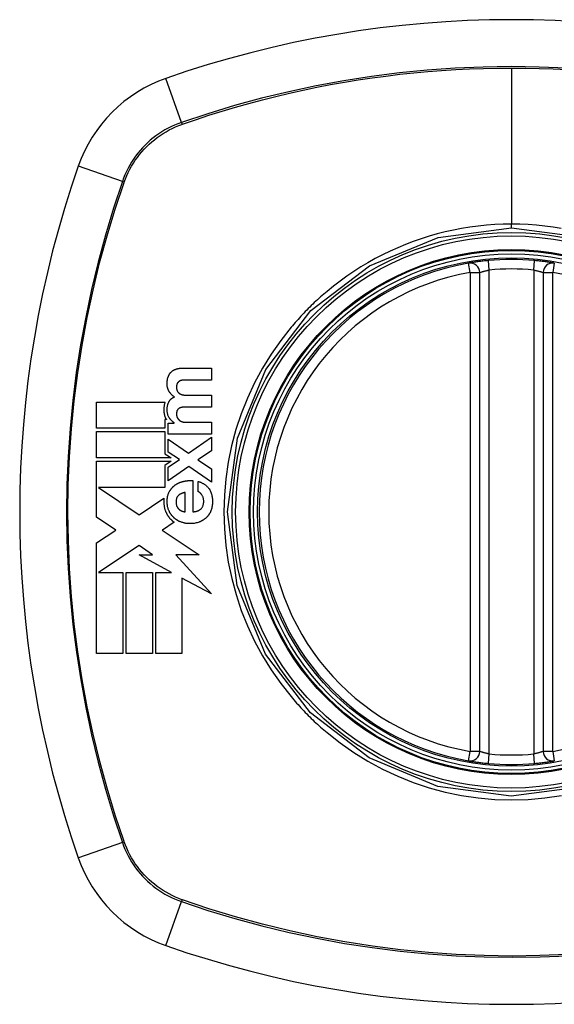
# Model space of a CAD drawing. Header units: inches. Extents: x 12 to 265, y 22 to 126.
# Tile 47 of 110: x 92.611 to 93.274, y 81.836 to 83.057. Entities that reach past the tile are written whole.
import ezdxf

# ---------------------------------------------------------------- set-up
doc = ezdxf.new("R2010")
doc.units = ezdxf.units.IN
doc.header["$MEASUREMENT"] = 0
doc.layers.add('Visible Edges(ANSI)', color=7, linetype='Continuous', lineweight=25)
doc.layers.add('Visible Tangent Edges(ANSI)', color=7, linetype='Continuous', lineweight=25)

msp = doc.modelspace()

# ---------------------------------------------------------------- linework, layer by layer
at = {"layer": 'Visible Edges(ANSI)'}
for p, q in [((93.1819, 82.1499), (93.1819, 82.7435)), ((93.2606, 82.7435), (93.2606, 82.1499)), ((92.8131, 82.625), (92.8489, 82.625)), ((92.8489, 82.625), (92.8489, 82.6103)), ((92.8489, 82.6103), (92.8186, 82.6103)), ((92.8191, 82.5914), (92.8489, 82.5914)), ((92.8489, 82.5914), (92.8489, 82.5767)), ((92.7063, 82.5504), (92.7063, 82.583)), ((92.7063, 82.583), (92.7915, 82.583)), ((92.8489, 82.5767), (92.8189, 82.5767)), ((92.7913, 82.5612), (92.7913, 82.5504)), ((92.7932, 82.5612), (92.7913, 82.5612)), ((92.7954, 82.557), (92.8027, 82.557)), ((92.7954, 82.5432), (92.7954, 82.557)), ((92.8027, 82.557), (92.8027, 82.5572)), ((92.8179, 82.5579), (92.8489, 82.5579)), ((92.8489, 82.5579), (92.8489, 82.5432)), ((92.7913, 82.5504), (92.7063, 82.5504)), ((92.7063, 82.5463), (92.7913, 82.5463)), ((92.7063, 82.5137), (92.7063, 82.5463)), ((92.7913, 82.5463), (92.7913, 82.5187)), ((92.8489, 82.5432), (92.7954, 82.5432)), ((92.7954, 82.5371), (92.8205, 82.5195)), ((92.7954, 82.5209), (92.7954, 82.5371)), ((92.8205, 82.5195), (92.8489, 82.5393)), ((92.8489, 82.5393), (92.8489, 82.5225)), ((92.7913, 82.5187), (92.7931, 82.5174)), ((92.7931, 82.5174), (92.7988, 82.5137)), ((92.8094, 82.5116), (92.7954, 82.5209)), ((92.8489, 82.5225), (92.8321, 82.5114)), ((92.7988, 82.5137), (92.7063, 82.5137)), ((92.7063, 82.5095), (92.7988, 82.5095)), ((92.7063, 82.4784), (92.7063, 82.5095)), ((92.7988, 82.5095), (92.7911, 82.5044)), ((92.7911, 82.5044), (92.7911, 82.4769)), ((92.7954, 82.5021), (92.8094, 82.5116)), ((92.8321, 82.5114), (92.8489, 82.5002)), ((92.8208, 82.503), (92.7954, 82.4854)), ((92.7954, 82.4854), (92.7954, 82.5021)), ((92.8489, 82.4837), (92.8208, 82.503)), ((92.8489, 82.5002), (92.8489, 82.4837)), ((92.8258, 82.4856), (92.8258, 82.447)), ((92.8324, 82.4717), (92.8324, 82.4847)), ((92.7063, 82.4776), (92.7063, 82.4784)), ((92.7063, 82.4769), (92.7063, 82.4776)), ((92.7063, 82.4403), (92.7063, 82.4769)), ((92.7086, 82.4769), (92.7591, 82.4432)), ((92.7911, 82.4769), (92.7086, 82.4769)), ((92.8164, 82.447), (92.8164, 82.4709)), ((92.7593, 82.4433), (92.79, 82.4637)), ((92.7591, 82.4432), (92.7593, 82.4433)), ((92.7304, 82.4242), (92.7063, 82.4403)), ((92.8027, 82.434), (92.7881, 82.4243)), ((92.7063, 82.4083), (92.7304, 82.4242)), ((92.7881, 82.4243), (92.7877, 82.4241)), ((92.7877, 82.4241), (92.8337, 82.3934)), ((92.7063, 82.2715), (92.7063, 82.4083)), ((92.7591, 82.4051), (92.7086, 82.3717)), ((92.7757, 82.3934), (92.7591, 82.4051)), ((92.7994, 82.3717), (92.7591, 82.3934)), ((92.7591, 82.3934), (92.7757, 82.3934)), ((92.8337, 82.3934), (92.8047, 82.3934)), ((92.8047, 82.3934), (92.8489, 82.3451)), ((92.7086, 82.3717), (92.7086, 82.3717)), ((92.7086, 82.3717), (92.7389, 82.3717)), ((92.7389, 82.3717), (92.7389, 82.2715)), ((92.7431, 82.3717), (92.7757, 82.3717)), ((92.7431, 82.2715), (92.7431, 82.3717)), ((92.7757, 82.3717), (92.7757, 82.2715)), ((92.7798, 82.2715), (92.7798, 82.3717)), ((92.7798, 82.3717), (92.7994, 82.3717)), ((92.8489, 82.3451), (92.8124, 82.3647)), ((92.8124, 82.3647), (92.8124, 82.2715)), ((92.7389, 82.2715), (92.7063, 82.2715)), ((92.7757, 82.2715), (92.7431, 82.2715)), ((92.8124, 82.2715), (92.7798, 82.2715))]:
    msp.add_line(p, q, dxfattribs=at)
at = {"layer": 'Visible Edges(ANSI)', "flags": 128}
for points in [[(93.1926, 82.7584), (93.191, 82.7582), (93.1894, 82.7581), (93.1878, 82.7579), (93.1862, 82.7577), (93.1847, 82.7575), (93.1832, 82.7574), (93.1817, 82.7572), (93.1803, 82.757), (93.179, 82.7568), (93.1777, 82.7566), (93.1764, 82.7565), (93.1752, 82.7563), (93.1741, 82.7561), (93.1731, 82.756), (93.1722, 82.7558), (93.1713, 82.7557), (93.1706, 82.7556), (93.1699, 82.7554), (93.1693, 82.7554), (93.1689, 82.7553), (93.1685, 82.7552), (93.1682, 82.7552), (93.1681, 82.7551), (93.168, 82.7551)], [(93.2744, 82.7551), (93.2744, 82.7551), (93.2742, 82.7552), (93.2739, 82.7552), (93.2736, 82.7553), (93.2731, 82.7554), (93.2725, 82.7554), (93.2719, 82.7556), (93.2711, 82.7557), (93.2702, 82.7558), (93.2693, 82.756), (93.2683, 82.7561), (93.2672, 82.7563), (93.266, 82.7565), (93.2648, 82.7566), (93.2635, 82.7568), (93.2621, 82.757), (93.2607, 82.7572), (93.2592, 82.7574), (93.2577, 82.7575), (93.2562, 82.7577), (93.2546, 82.7579), (93.253, 82.7581), (93.2515, 82.7582), (93.2499, 82.7584)], [(92.795, 82.6133), (92.7951, 82.6136), (92.7952, 82.6138), (92.7953, 82.6141), (92.7954, 82.6144), (92.7955, 82.6147), (92.7956, 82.615), (92.7957, 82.6152), (92.7958, 82.6155), (92.7959, 82.6158), (92.796, 82.6161), (92.7962, 82.6163), (92.7963, 82.6166), (92.7965, 82.6168), (92.7966, 82.6171), (92.7967, 82.6174), (92.7969, 82.6176), (92.7971, 82.6178), (92.7972, 82.6181), (92.7974, 82.6183), (92.7976, 82.6186), (92.7977, 82.6188), (92.7979, 82.619), (92.7981, 82.6193), (92.7983, 82.6195)], [(92.7983, 82.6195), (92.7985, 82.6197), (92.7987, 82.6199), (92.7989, 82.6202), (92.7992, 82.6204), (92.7994, 82.6206), (92.7996, 82.6208), (92.7998, 82.621), (92.8001, 82.6212), (92.8003, 82.6213), (92.8005, 82.6215), (92.8008, 82.6217), (92.801, 82.6219), (92.8013, 82.622), (92.8016, 82.6222), (92.8018, 82.6223), (92.8021, 82.6225), (92.8023, 82.6226), (92.8026, 82.6228), (92.8029, 82.6229), (92.8032, 82.623), (92.8034, 82.6232), (92.8037, 82.6233), (92.804, 82.6234), (92.8043, 82.6235)], [(92.8043, 82.6235), (92.8046, 82.6237), (92.805, 82.6238), (92.8053, 82.6239), (92.8057, 82.624), (92.806, 82.6241), (92.8064, 82.6242), (92.8068, 82.6243), (92.8071, 82.6244), (92.8075, 82.6245), (92.8079, 82.6245), (92.8083, 82.6246), (92.8086, 82.6247), (92.809, 82.6247), (92.8094, 82.6248), (92.8098, 82.6248), (92.8101, 82.6248), (92.8105, 82.6249), (92.8109, 82.6249), (92.8113, 82.6249), (92.8116, 82.6249), (92.812, 82.625), (92.8124, 82.625), (92.8127, 82.625), (92.8131, 82.625)], [(92.7966, 82.5957), (92.7964, 82.5961), (92.7962, 82.5964), (92.796, 82.5968), (92.7958, 82.5972), (92.7956, 82.5976), (92.7954, 82.598), (92.7953, 82.5984), (92.7951, 82.5988), (92.7949, 82.5992), (92.7948, 82.5996), (92.7947, 82.6), (92.7946, 82.6004), (92.7944, 82.6009), (92.7943, 82.6015), (92.7942, 82.6022), (92.7941, 82.6031), (92.794, 82.6041), (92.794, 82.6052), (92.794, 82.6064), (92.794, 82.6078), (92.7942, 82.6092), (92.7944, 82.6105), (92.7946, 82.6119), (92.795, 82.6133)], [(92.8066, 82.6062), (92.8064, 82.6059), (92.8063, 82.6055), (92.8062, 82.6052), (92.806, 82.6049), (92.8059, 82.6046), (92.8059, 82.6042), (92.8058, 82.6039), (92.8057, 82.6035), (92.8057, 82.6032), (92.8056, 82.6028), (92.8056, 82.6025), (92.8056, 82.6021), (92.8056, 82.6018), (92.8056, 82.6013), (92.8056, 82.6009), (92.8056, 82.6004), (92.8056, 82.5999), (92.8057, 82.5993), (92.8058, 82.5988), (92.8059, 82.5982), (92.8061, 82.5977), (92.8063, 82.5972), (92.8065, 82.5967), (92.8067, 82.5962)], [(92.8094, 82.6089), (92.8092, 82.6088), (92.8091, 82.6088), (92.809, 82.6087), (92.8088, 82.6086), (92.8087, 82.6085), (92.8086, 82.6084), (92.8084, 82.6083), (92.8083, 82.6082), (92.8082, 82.6081), (92.808, 82.608), (92.8079, 82.6079), (92.8078, 82.6078), (92.8077, 82.6076), (92.8076, 82.6075), (92.8075, 82.6074), (92.8073, 82.6073), (92.8072, 82.6071), (92.8071, 82.607), (92.807, 82.6069), (92.8069, 82.6067), (92.8069, 82.6066), (92.8068, 82.6065), (92.8067, 82.6063), (92.8066, 82.6062)], [(92.8135, 82.6101), (92.8134, 82.61), (92.8132, 82.61), (92.813, 82.61), (92.8128, 82.61), (92.8126, 82.61), (92.8125, 82.6099), (92.8123, 82.6099), (92.8121, 82.6099), (92.8119, 82.6098), (92.8118, 82.6098), (92.8116, 82.6097), (92.8114, 82.6097), (92.8112, 82.6097), (92.8111, 82.6096), (92.8109, 82.6095), (92.8107, 82.6095), (92.8105, 82.6094), (92.8104, 82.6094), (92.8102, 82.6093), (92.81, 82.6092), (92.8099, 82.6092), (92.8097, 82.6091), (92.8095, 82.609), (92.8094, 82.6089)], [(92.8186, 82.6103), (92.8184, 82.6103), (92.8182, 82.6103), (92.818, 82.6103), (92.8178, 82.6103), (92.8175, 82.6103), (92.8173, 82.6103), (92.8171, 82.6103), (92.8169, 82.6102), (92.8167, 82.6102), (92.8165, 82.6102), (92.8163, 82.6102), (92.8161, 82.6102), (92.8159, 82.6102), (92.8156, 82.6102), (92.8154, 82.6102), (92.8152, 82.6102), (92.815, 82.6102), (92.8148, 82.6102), (92.8146, 82.6101), (92.8144, 82.6101), (92.8142, 82.6101), (92.814, 82.6101), (92.8137, 82.6101), (92.8135, 82.6101)], [(92.8029, 82.5892), (92.8026, 82.5895), (92.8022, 82.5897), (92.8019, 82.5899), (92.8017, 82.5901), (92.8014, 82.5904), (92.8011, 82.5906), (92.8008, 82.5909), (92.8005, 82.5911), (92.8002, 82.5914), (92.8, 82.5916), (92.7997, 82.5919), (92.7995, 82.5922), (92.7992, 82.5924), (92.7989, 82.5927), (92.7987, 82.593), (92.7985, 82.5933), (92.7982, 82.5936), (92.798, 82.5939), (92.7977, 82.5942), (92.7975, 82.5945), (92.7973, 82.5948), (92.7971, 82.5951), (92.7969, 82.5954), (92.7966, 82.5957)], [(92.8067, 82.5962), (92.8068, 82.5961), (92.8069, 82.5959), (92.8071, 82.5958), (92.8072, 82.5956), (92.8073, 82.5955), (92.8074, 82.5953), (92.8075, 82.5952), (92.8076, 82.5951), (92.8077, 82.5949), (92.8079, 82.5948), (92.808, 82.5947), (92.8081, 82.5945), (92.8082, 82.5944), (92.8084, 82.5943), (92.8085, 82.5942), (92.8087, 82.594), (92.8088, 82.5939), (92.8089, 82.5938), (92.8091, 82.5937), (92.8092, 82.5936), (92.8094, 82.5935), (92.8095, 82.5934), (92.8097, 82.5933), (92.8099, 82.5932)], [(92.8099, 82.5932), (92.81, 82.5931), (92.8102, 82.593), (92.8104, 82.593), (92.8105, 82.5929), (92.8107, 82.5928), (92.8109, 82.5927), (92.8111, 82.5926), (92.8112, 82.5926), (92.8114, 82.5925), (92.8116, 82.5924), (92.8118, 82.5924), (92.812, 82.5923), (92.8121, 82.5922), (92.8123, 82.5922), (92.8125, 82.5921), (92.8127, 82.5921), (92.8129, 82.592), (92.8131, 82.592), (92.8133, 82.592), (92.8134, 82.5919), (92.8136, 82.5919), (92.8138, 82.5918), (92.814, 82.5918), (92.8142, 82.5918)], [(92.8142, 82.5918), (92.8144, 82.5918), (92.8146, 82.5917), (92.8148, 82.5917), (92.815, 82.5917), (92.8152, 82.5916), (92.8154, 82.5916), (92.8156, 82.5916), (92.8158, 82.5916), (92.816, 82.5916), (92.8162, 82.5915), (92.8164, 82.5915), (92.8167, 82.5915), (92.8169, 82.5915), (92.8171, 82.5915), (92.8173, 82.5915), (92.8175, 82.5915), (92.8177, 82.5914), (92.8179, 82.5914), (92.8181, 82.5914), (92.8183, 82.5914), (92.8185, 82.5914), (92.8187, 82.5914), (92.8189, 82.5914), (92.8191, 82.5914)], [(92.7915, 82.583), (92.7912, 82.5823), (92.791, 82.5816), (92.7908, 82.5809), (92.7906, 82.5802), (92.7904, 82.5795), (92.7903, 82.5788), (92.7902, 82.5781), (92.7901, 82.5774), (92.79, 82.5767), (92.7899, 82.5759), (92.7899, 82.5752), (92.7898, 82.5743), (92.7898, 82.5734), (92.7898, 82.5725), (92.7899, 82.5715), (92.79, 82.5704), (92.7902, 82.5694), (92.7904, 82.5683), (92.7906, 82.5672), (92.7909, 82.5662), (92.7913, 82.5652), (92.7917, 82.5642), (92.7921, 82.5632), (92.7926, 82.5622)], [(92.7962, 82.5642), (92.7958, 82.5651), (92.7954, 82.566), (92.795, 82.5669), (92.7947, 82.5678), (92.7945, 82.5688), (92.7943, 82.5697), (92.7942, 82.5706), (92.794, 82.5715), (92.794, 82.5724), (92.794, 82.5732), (92.794, 82.574), (92.794, 82.5747), (92.794, 82.5754), (92.7941, 82.5761), (92.7942, 82.5768), (92.7943, 82.5775), (92.7944, 82.5782), (92.7945, 82.5789), (92.7947, 82.5796), (92.7949, 82.5803), (92.7951, 82.5809), (92.7954, 82.5816), (92.7956, 82.5822), (92.7959, 82.5829)], [(92.7959, 82.5829), (92.7961, 82.5832), (92.7963, 82.5836), (92.7965, 82.5839), (92.7967, 82.5843), (92.7969, 82.5846), (92.7972, 82.5849), (92.7974, 82.5853), (92.7977, 82.5856), (92.7979, 82.5859), (92.7982, 82.5862), (92.7985, 82.5864), (92.7988, 82.5867), (92.7991, 82.587), (92.7994, 82.5872), (92.7997, 82.5875), (92.8001, 82.5877), (92.8004, 82.5879), (92.8007, 82.5881), (92.8011, 82.5883), (92.8014, 82.5885), (92.8018, 82.5887), (92.8021, 82.5889), (92.8025, 82.5891), (92.8029, 82.5892)], [(92.8067, 82.5731), (92.8066, 82.5729), (92.8065, 82.5726), (92.8063, 82.5724), (92.8062, 82.5721), (92.8061, 82.5718), (92.806, 82.5715), (92.8059, 82.5713), (92.8059, 82.571), (92.8058, 82.5707), (92.8058, 82.5704), (92.8057, 82.5701), (92.8057, 82.5698), (92.8056, 82.5695), (92.8056, 82.5692), (92.8056, 82.5689), (92.8056, 82.5686), (92.8056, 82.5683), (92.8056, 82.568), (92.8056, 82.5677), (92.8056, 82.5673), (92.8056, 82.5669), (92.8057, 82.5664), (92.8058, 82.5658), (92.806, 82.5651)], [(92.806, 82.5651), (92.8061, 82.5649), (92.8061, 82.5648), (92.8062, 82.5646), (92.8062, 82.5645), (92.8063, 82.5643), (92.8063, 82.5642), (92.8064, 82.564), (92.8065, 82.5639), (92.8065, 82.5637), (92.8066, 82.5636), (92.8067, 82.5634), (92.8067, 82.5633), (92.8068, 82.5632), (92.8069, 82.563), (92.807, 82.5629), (92.8071, 82.5628), (92.8071, 82.5626), (92.8072, 82.5625), (92.8073, 82.5624), (92.8074, 82.5622), (92.8075, 82.5621), (92.8076, 82.562), (92.8077, 82.5619), (92.8078, 82.5617)], [(92.8099, 82.5757), (92.8097, 82.5757), (92.8096, 82.5756), (92.8094, 82.5755), (92.8093, 82.5754), (92.8091, 82.5754), (92.809, 82.5753), (92.8088, 82.5752), (92.8087, 82.5751), (92.8085, 82.575), (92.8084, 82.5749), (92.8083, 82.5748), (92.8081, 82.5747), (92.808, 82.5746), (92.8079, 82.5745), (92.8077, 82.5743), (92.8076, 82.5742), (92.8075, 82.5741), (92.8074, 82.574), (92.8073, 82.5738), (92.8072, 82.5737), (92.8071, 82.5736), (92.8069, 82.5734), (92.8068, 82.5733), (92.8067, 82.5731)], [(92.8142, 82.5766), (92.814, 82.5766), (92.8138, 82.5766), (92.8137, 82.5766), (92.8135, 82.5766), (92.8133, 82.5765), (92.8131, 82.5765), (92.8129, 82.5765), (92.8127, 82.5765), (92.8126, 82.5764), (92.8124, 82.5764), (92.8122, 82.5764), (92.812, 82.5763), (92.8118, 82.5763), (92.8117, 82.5763), (92.8115, 82.5762), (92.8113, 82.5762), (92.8111, 82.5761), (92.811, 82.5761), (92.8108, 82.576), (92.8106, 82.576), (92.8104, 82.5759), (92.8103, 82.5759), (92.8101, 82.5758), (92.8099, 82.5757)], [(92.8189, 82.5767), (92.8187, 82.5767), (92.8185, 82.5767), (92.8183, 82.5767), (92.8181, 82.5767), (92.8179, 82.5767), (92.8177, 82.5767), (92.8175, 82.5767), (92.8173, 82.5767), (92.8171, 82.5767), (92.817, 82.5767), (92.8168, 82.5767), (92.8166, 82.5767), (92.8164, 82.5767), (92.8162, 82.5767), (92.816, 82.5767), (92.8158, 82.5767), (92.8156, 82.5767), (92.8154, 82.5767), (92.8152, 82.5766), (92.815, 82.5766), (92.8148, 82.5766), (92.8146, 82.5766), (92.8144, 82.5766), (92.8142, 82.5766)], [(92.7926, 82.5622), (92.7926, 82.5622), (92.7927, 82.5621), (92.7927, 82.5621), (92.7927, 82.562), (92.7927, 82.562), (92.7928, 82.562), (92.7928, 82.5619), (92.7928, 82.5619), (92.7928, 82.5618), (92.7929, 82.5618), (92.7929, 82.5617), (92.7929, 82.5617), (92.7929, 82.5616), (92.793, 82.5616), (92.793, 82.5616), (92.793, 82.5615), (92.7931, 82.5615), (92.7931, 82.5614), (92.7931, 82.5614), (92.7931, 82.5613), (92.7932, 82.5613), (92.7932, 82.5613), (92.7932, 82.5612), (92.7932, 82.5612)], [(92.8027, 82.5572), (92.8023, 82.5575), (92.802, 82.5577), (92.8017, 82.5579), (92.8014, 82.5582), (92.8011, 82.5584), (92.8008, 82.5587), (92.8005, 82.559), (92.8002, 82.5592), (92.7999, 82.5595), (92.7996, 82.5598), (92.7993, 82.5601), (92.7991, 82.5604), (92.7988, 82.5607), (92.7985, 82.561), (92.7983, 82.5613), (92.798, 82.5616), (92.7978, 82.5619), (92.7975, 82.5622), (92.7973, 82.5625), (92.7971, 82.5629), (92.7969, 82.5632), (92.7966, 82.5635), (92.7964, 82.5639), (92.7962, 82.5642)], [(92.8078, 82.5617), (92.8079, 82.5616), (92.808, 82.5614), (92.8082, 82.5613), (92.8083, 82.5612), (92.8084, 82.561), (92.8086, 82.5609), (92.8087, 82.5608), (92.8089, 82.5606), (92.809, 82.5605), (92.8092, 82.5604), (92.8093, 82.5603), (92.8095, 82.5602), (92.8097, 82.56), (92.8098, 82.5599), (92.81, 82.5598), (92.8101, 82.5597), (92.8103, 82.5596), (92.8105, 82.5595), (92.8106, 82.5594), (92.8108, 82.5593), (92.811, 82.5593), (92.8112, 82.5592), (92.8113, 82.5591), (92.8115, 82.559)], [(92.8115, 82.559), (92.8118, 82.5589), (92.812, 82.5588), (92.8123, 82.5587), (92.8125, 82.5586), (92.8128, 82.5585), (92.813, 82.5584), (92.8133, 82.5584), (92.8136, 82.5583), (92.8138, 82.5582), (92.8141, 82.5582), (92.8144, 82.5581), (92.8146, 82.5581), (92.8149, 82.5581), (92.8152, 82.558), (92.8154, 82.558), (92.8157, 82.558), (92.816, 82.5579), (92.8162, 82.5579), (92.8165, 82.5579), (92.8168, 82.5579), (92.8171, 82.5579), (92.8173, 82.5579), (92.8176, 82.5579), (92.8179, 82.5579)], [(92.7966, 82.4715), (92.7968, 82.472), (92.797, 82.4724), (92.7973, 82.4728), (92.7975, 82.4732), (92.7978, 82.4735), (92.798, 82.4739), (92.7983, 82.4743), (92.7985, 82.4747), (92.7988, 82.4751), (92.7991, 82.4754), (92.7994, 82.4758), (92.7997, 82.4761), (92.8, 82.4765), (92.8003, 82.4768), (92.8006, 82.4772), (92.8009, 82.4775), (92.8012, 82.4778), (92.8016, 82.4781), (92.8019, 82.4784), (92.8023, 82.4787), (92.8026, 82.479), (92.803, 82.4793), (92.8033, 82.4796), (92.8037, 82.4799)], [(92.8037, 82.4799), (92.8041, 82.4802), (92.8045, 82.4804), (92.8049, 82.4807), (92.8053, 82.4809), (92.8057, 82.4812), (92.8061, 82.4814), (92.8065, 82.4817), (92.8069, 82.4819), (92.8073, 82.4821), (92.8077, 82.4823), (92.8081, 82.4825), (92.8086, 82.4827), (92.809, 82.4829), (92.8094, 82.4831), (92.8098, 82.4833), (92.8103, 82.4835), (92.8107, 82.4836), (92.8112, 82.4838), (92.8116, 82.4839), (92.812, 82.4841), (92.8125, 82.4842), (92.8129, 82.4843), (92.8134, 82.4845), (92.8138, 82.4846)], [(92.8138, 82.4846), (92.8143, 82.4847), (92.8148, 82.4848), (92.8153, 82.4849), (92.8158, 82.485), (92.8163, 82.4851), (92.8168, 82.4852), (92.8173, 82.4853), (92.8178, 82.4854), (92.8183, 82.4854), (92.8188, 82.4855), (92.8193, 82.4855), (92.8198, 82.4856), (92.8203, 82.4856), (92.8208, 82.4856), (92.8213, 82.4857), (92.8218, 82.4857), (92.8222, 82.4857), (92.8227, 82.4857), (92.8232, 82.4857), (92.8237, 82.4857), (92.8242, 82.4857), (92.8247, 82.4857), (92.8252, 82.4857), (92.8258, 82.4856)], [(92.8324, 82.4847), (92.833, 82.4845), (92.8337, 82.4842), (92.8344, 82.484), (92.835, 82.4837), (92.8357, 82.4835), (92.8363, 82.4832), (92.837, 82.4829), (92.8376, 82.4825), (92.8383, 82.4822), (92.8389, 82.4819), (92.8395, 82.4815), (92.8401, 82.4811), (92.8407, 82.4807), (92.8413, 82.4803), (92.8418, 82.4799), (92.8424, 82.4794), (92.8429, 82.479), (92.8434, 82.4785), (92.8439, 82.478), (92.8444, 82.4774), (92.8449, 82.4769), (92.8453, 82.4763), (92.8457, 82.4758), (92.8462, 82.4752)], [(92.7961, 82.4485), (92.7958, 82.4494), (92.7954, 82.4503), (92.7951, 82.4513), (92.7948, 82.4523), (92.7946, 82.4532), (92.7944, 82.4542), (92.7943, 82.4552), (92.7941, 82.4562), (92.794, 82.4572), (92.794, 82.4582), (92.794, 82.4592), (92.794, 82.4602), (92.794, 82.4612), (92.794, 82.4622), (92.7941, 82.4631), (92.7943, 82.4641), (92.7944, 82.4651), (92.7946, 82.4661), (92.7949, 82.467), (92.7951, 82.4679), (92.7954, 82.4689), (92.7958, 82.4698), (92.7962, 82.4707), (92.7966, 82.4715)], [(92.8164, 82.4709), (92.8161, 82.4708), (92.8157, 82.4708), (92.8153, 82.4707), (92.8149, 82.4706), (92.8145, 82.4705), (92.8142, 82.4704), (92.8138, 82.4703), (92.8134, 82.4702), (92.813, 82.4701), (92.8127, 82.4699), (92.8123, 82.4698), (92.8119, 82.4697), (92.8116, 82.4695), (92.8112, 82.4693), (92.8109, 82.4692), (92.8105, 82.469), (92.8102, 82.4688), (92.8098, 82.4686), (92.8095, 82.4684), (92.8092, 82.4682), (92.8088, 82.468), (92.8085, 82.4677), (92.8082, 82.4675), (92.8079, 82.4672)], [(92.8371, 82.4678), (92.8369, 82.468), (92.8368, 82.4682), (92.8366, 82.4685), (92.8365, 82.4687), (92.8363, 82.4689), (92.8361, 82.4691), (92.8359, 82.4693), (92.8358, 82.4695), (92.8356, 82.4697), (92.8354, 82.4699), (92.8352, 82.47), (92.835, 82.4702), (92.8348, 82.4704), (92.8346, 82.4705), (92.8344, 82.4707), (92.8342, 82.4709), (92.834, 82.471), (92.8338, 82.4711), (92.8335, 82.4713), (92.8333, 82.4714), (92.8331, 82.4715), (92.8329, 82.4716), (92.8326, 82.4717), (92.8324, 82.4717)], [(92.8361, 82.4506), (92.8366, 82.4512), (92.837, 82.4517), (92.8374, 82.4523), (92.8378, 82.453), (92.8381, 82.4536), (92.8384, 82.4543), (92.8386, 82.455), (92.8388, 82.4557), (92.839, 82.4564), (92.8391, 82.4571), (92.8392, 82.4579), (92.8393, 82.4586), (92.8393, 82.4594), (92.8393, 82.4601), (92.8393, 82.461), (92.8392, 82.4618), (92.8391, 82.4626), (92.839, 82.4634), (92.8388, 82.4642), (92.8385, 82.465), (92.8383, 82.4657), (92.8379, 82.4664), (92.8375, 82.4671), (92.8371, 82.4678)], [(92.8462, 82.4752), (92.8468, 82.4742), (92.8473, 82.4732), (92.8478, 82.4721), (92.8483, 82.4711), (92.8487, 82.47), (92.849, 82.4689), (92.8493, 82.4678), (92.8496, 82.4667), (92.8498, 82.4655), (92.85, 82.4644), (92.8501, 82.4632), (92.8502, 82.462), (92.8503, 82.4609), (92.8503, 82.4597), (92.8503, 82.4585), (92.8502, 82.4573), (92.8501, 82.4562), (92.85, 82.455), (92.8498, 82.4538), (92.8496, 82.4527), (92.8493, 82.4516), (92.849, 82.4504), (92.8487, 82.4493), (92.8483, 82.4482)], [(92.79, 82.4637), (92.79, 82.463), (92.7899, 82.4623), (92.7899, 82.4615), (92.7898, 82.4608), (92.7898, 82.4601), (92.7898, 82.4594), (92.7898, 82.4587), (92.7899, 82.458), (92.7899, 82.4573), (92.7899, 82.4565), (92.79, 82.4558), (92.7901, 82.4551), (92.7902, 82.4544), (92.7903, 82.4537), (92.7904, 82.453), (92.7906, 82.4523), (92.7908, 82.4516), (92.7909, 82.4509), (92.7911, 82.4502), (92.7913, 82.4495), (92.7916, 82.4488), (92.7918, 82.4482), (92.7921, 82.4475), (92.7923, 82.4469)], [(92.8079, 82.4672), (92.8075, 82.4668), (92.8071, 82.4664), (92.8068, 82.4659), (92.8064, 82.4654), (92.8062, 82.4648), (92.8059, 82.4643), (92.8057, 82.4637), (92.8055, 82.4631), (92.8054, 82.4625), (92.8053, 82.4619), (92.8052, 82.4613), (92.8051, 82.4607), (92.8051, 82.4601), (92.805, 82.4595), (92.805, 82.4588), (92.8051, 82.4582), (92.8051, 82.4576), (92.8052, 82.457), (92.8053, 82.4563), (92.8054, 82.4557), (92.8056, 82.4551), (92.8057, 82.4545), (92.806, 82.4539), (92.8062, 82.4534)], [(92.7923, 82.4469), (92.7925, 82.4464), (92.7928, 82.4459), (92.793, 82.4455), (92.7932, 82.445), (92.7934, 82.4445), (92.7937, 82.4441), (92.7939, 82.4436), (92.7942, 82.4432), (92.7945, 82.4428), (92.7947, 82.4423), (92.795, 82.4419), (92.7953, 82.4415), (92.7956, 82.4411), (92.7959, 82.4407), (92.7962, 82.4402), (92.7965, 82.4398), (92.7968, 82.4395), (92.7971, 82.4391), (92.7975, 82.4387), (92.7978, 82.4383), (92.7982, 82.4379), (92.7985, 82.4376), (92.7989, 82.4372), (92.7992, 82.4369)], [(92.8021, 82.4398), (92.8018, 82.4402), (92.8015, 82.4405), (92.8012, 82.4408), (92.8009, 82.4411), (92.8006, 82.4414), (92.8003, 82.4418), (92.8, 82.4421), (92.7997, 82.4424), (92.7995, 82.4428), (92.7992, 82.4431), (92.7989, 82.4435), (92.7987, 82.4439), (92.7984, 82.4442), (92.7982, 82.4446), (92.798, 82.445), (92.7977, 82.4453), (92.7975, 82.4457), (92.7973, 82.4461), (92.7971, 82.4465), (92.7969, 82.4469), (92.7967, 82.4473), (92.7965, 82.4477), (92.7963, 82.4481), (92.7961, 82.4485)], [(92.8062, 82.4534), (92.8063, 82.4532), (92.8064, 82.453), (92.8065, 82.4528), (92.8066, 82.4527), (92.8067, 82.4525), (92.8068, 82.4523), (92.8069, 82.4521), (92.807, 82.452), (92.8072, 82.4518), (92.8073, 82.4516), (92.8074, 82.4515), (92.8075, 82.4513), (92.8076, 82.4512), (92.8078, 82.451), (92.8079, 82.4509), (92.808, 82.4507), (92.8082, 82.4506), (92.8083, 82.4504), (92.8084, 82.4503), (92.8086, 82.4502), (92.8087, 82.45), (92.8089, 82.4499), (92.809, 82.4498), (92.8092, 82.4496)], [(92.8092, 82.4496), (92.8093, 82.4495), (92.8095, 82.4494), (92.8096, 82.4493), (92.8098, 82.4492), (92.8099, 82.4491), (92.81, 82.449), (92.8102, 82.4489), (92.8103, 82.4488), (92.8105, 82.4487), (92.8106, 82.4486), (92.8108, 82.4485), (92.811, 82.4485), (92.8111, 82.4484), (92.8113, 82.4483), (92.8114, 82.4482), (92.8116, 82.4482), (92.8117, 82.4481), (92.8119, 82.448), (92.8121, 82.4479), (92.8122, 82.4479), (92.8124, 82.4478), (92.8126, 82.4478), (92.8127, 82.4477), (92.8129, 82.4477)], [(92.8129, 82.4477), (92.813, 82.4476), (92.8132, 82.4476), (92.8133, 82.4475), (92.8135, 82.4475), (92.8136, 82.4475), (92.8138, 82.4474), (92.8139, 82.4474), (92.8141, 82.4474), (92.8142, 82.4473), (92.8144, 82.4473), (92.8145, 82.4473), (92.8147, 82.4472), (92.8148, 82.4472), (92.8149, 82.4472), (92.8151, 82.4472), (92.8152, 82.4471), (92.8154, 82.4471), (92.8155, 82.4471), (92.8157, 82.4471), (92.8158, 82.447), (92.816, 82.447), (92.8161, 82.447), (92.8163, 82.447), (92.8164, 82.447)], [(92.8258, 82.447), (92.8262, 82.447), (92.8267, 82.447), (92.8271, 82.4471), (92.8276, 82.4471), (92.8281, 82.4472), (92.8285, 82.4472), (92.829, 82.4473), (92.8295, 82.4474), (92.8299, 82.4475), (92.8304, 82.4476), (92.8308, 82.4477), (92.8313, 82.4478), (92.8317, 82.448), (92.8322, 82.4481), (92.8326, 82.4483), (92.833, 82.4485), (92.8334, 82.4487), (92.8339, 82.4489), (92.8343, 82.4492), (92.8347, 82.4494), (92.835, 82.4497), (92.8354, 82.45), (92.8358, 82.4503), (92.8361, 82.4506)], [(92.8483, 82.4482), (92.8481, 82.4478), (92.8479, 82.4474), (92.8478, 82.447), (92.8476, 82.4466), (92.8474, 82.4462), (92.8472, 82.4458), (92.847, 82.4455), (92.8468, 82.4451), (92.8466, 82.4447), (92.8463, 82.4443), (92.8461, 82.444), (92.8459, 82.4436), (92.8456, 82.4432), (92.8454, 82.4429), (92.8451, 82.4425), (92.8448, 82.4422), (92.8446, 82.4418), (92.8443, 82.4415), (92.844, 82.4412), (92.8437, 82.4409), (92.8434, 82.4406), (92.8431, 82.4402), (92.8428, 82.4399), (92.8425, 82.4396)], [(92.7992, 82.4369), (92.7994, 82.4367), (92.7995, 82.4366), (92.7996, 82.4365), (92.7998, 82.4363), (92.7999, 82.4362), (92.8001, 82.4361), (92.8002, 82.436), (92.8003, 82.4358), (92.8005, 82.4357), (92.8006, 82.4356), (92.8008, 82.4355), (92.8009, 82.4354), (92.8011, 82.4352), (92.8012, 82.4351), (92.8014, 82.435), (92.8015, 82.4349), (92.8017, 82.4348), (92.8018, 82.4347), (92.802, 82.4345), (92.8021, 82.4344), (92.8023, 82.4343), (92.8024, 82.4342), (92.8026, 82.4341), (92.8027, 82.434)], [(92.811, 82.4343), (92.8106, 82.4344), (92.8102, 82.4346), (92.8098, 82.4348), (92.8094, 82.4349), (92.809, 82.4351), (92.8086, 82.4353), (92.8082, 82.4355), (92.8078, 82.4357), (92.8074, 82.4359), (92.8071, 82.4361), (92.8067, 82.4364), (92.8063, 82.4366), (92.8059, 82.4368), (92.8056, 82.4371), (92.8052, 82.4373), (92.8048, 82.4376), (92.8045, 82.4378), (92.8041, 82.4381), (92.8038, 82.4384), (92.8034, 82.4386), (92.8031, 82.4389), (92.8027, 82.4392), (92.8024, 82.4395), (92.8021, 82.4398)], [(92.8336, 82.4342), (92.8324, 82.4338), (92.8312, 82.4334), (92.83, 82.4331), (92.8287, 82.4329), (92.8274, 82.4326), (92.8262, 82.4325), (92.8251, 82.4324), (92.824, 82.4323), (92.823, 82.4323), (92.8221, 82.4323), (92.8213, 82.4323), (92.8205, 82.4323), (92.8197, 82.4324), (92.8189, 82.4324), (92.8181, 82.4325), (92.8173, 82.4326), (92.8165, 82.4328), (92.8157, 82.4329), (92.8149, 82.4331), (92.8141, 82.4333), (92.8134, 82.4335), (92.8126, 82.4337), (92.8118, 82.434), (92.811, 82.4343)], [(92.8425, 82.4396), (92.8422, 82.4393), (92.8419, 82.439), (92.8415, 82.4388), (92.8412, 82.4385), (92.8408, 82.4382), (92.8405, 82.4379), (92.8401, 82.4377), (92.8398, 82.4374), (92.8394, 82.4372), (92.8391, 82.4369), (92.8387, 82.4367), (92.8383, 82.4365), (92.838, 82.4362), (92.8376, 82.436), (92.8372, 82.4358), (92.8368, 82.4356), (92.8364, 82.4354), (92.836, 82.4352), (92.8356, 82.435), (92.8352, 82.4349), (92.8348, 82.4347), (92.8344, 82.4345), (92.834, 82.4344), (92.8336, 82.4342)], [(93.168, 82.1382), (93.1681, 82.1382), (93.1682, 82.1382), (93.1685, 82.1382), (93.1689, 82.1381), (93.1693, 82.138), (93.1699, 82.1379), (93.1706, 82.1378), (93.1713, 82.1377), (93.1722, 82.1376), (93.1731, 82.1374), (93.1741, 82.1373), (93.1752, 82.1371), (93.1764, 82.1369), (93.1777, 82.1367), (93.179, 82.1366), (93.1803, 82.1364), (93.1817, 82.1362), (93.1832, 82.136), (93.1847, 82.1358), (93.1862, 82.1357), (93.1878, 82.1355), (93.1894, 82.1353), (93.191, 82.1352), (93.1926, 82.135)], [(93.2499, 82.135), (93.2515, 82.1352), (93.253, 82.1353), (93.2546, 82.1355), (93.2562, 82.1357), (93.2577, 82.1358), (93.2592, 82.136), (93.2607, 82.1362), (93.2621, 82.1364), (93.2635, 82.1366), (93.2648, 82.1367), (93.266, 82.1369), (93.2672, 82.1371), (93.2683, 82.1373), (93.2693, 82.1374), (93.2702, 82.1376), (93.2711, 82.1377), (93.2719, 82.1378), (93.2725, 82.1379), (93.2731, 82.138), (93.2736, 82.1381), (93.2739, 82.1382), (93.2742, 82.1382), (93.2744, 82.1382), (93.2744, 82.1382)]]:
    msp.add_lwpolyline(points, dxfattribs=at)
at = {"layer": 'Visible Edges(ANSI)'}
for radius in [0.3199, 0.315]:
    msp.add_circle((93.2212, 82.4467), radius, dxfattribs=at)
for centre, radius, start, end in [((93.2212, 81.7577), 1.2992, 70.7337, 109.2663), ((92.851, 82.8169), 0.1772, 109.2663, 160.7337), ((93.9102, 82.4467), 1.2992, 160.7337, 199.2663), ((93.2212, 82.4467), 0.313, 99.784, 260.216), ((93.17, 82.7435), 0.0118, 0, 99.784), ((93.2212, 82.4467), 0.313, 84.7499, 95.2501), ((93.2724, 82.7435), 0.0118, 80.216, 180), ((93.17, 82.1499), 0.0118, 260.216, 0), ((93.2724, 82.1499), 0.0118, 180, 279.784), ((93.2212, 82.4467), 0.313, 264.7499, 275.2501), ((92.851, 82.0765), 0.1772, 199.2663, 250.7337), ((93.2212, 83.1357), 1.2992, 250.7337, 289.2663)]:
    msp.add_arc(centre, radius, start, end, dxfattribs=at)
at = {"layer": 'Visible Tangent Edges(ANSI)'}
for p, q in [((93.2212, 82.997), (93.2212, 82.8035)), ((92.8116, 82.9295), (92.7925, 82.9842)), ((92.8124, 82.9272), (92.8129, 82.9274)), ((92.7384, 82.8563), (92.6838, 82.8754)), ((92.7405, 82.855), (92.7407, 82.8555)), ((93.2212, 82.7989), (93.2212, 82.8035)), ((93.17, 82.7435), (93.168, 82.7551)), ((93.1937, 82.7466), (93.1926, 82.7584)), ((93.2488, 82.7466), (93.2499, 82.7584)), ((93.2744, 82.7551), (93.2724, 82.7435)), ((93.17, 82.7435), (93.1819, 82.7435)), ((93.17, 82.7435), (93.17, 82.1499)), ((93.1937, 82.1468), (93.1937, 82.7466)), ((93.2488, 82.7466), (93.2488, 82.1468)), ((93.2606, 82.7435), (93.2724, 82.7435)), ((93.2724, 82.1499), (93.2724, 82.7435)), ((93.168, 82.1382), (93.17, 82.1499)), ((93.1819, 82.1499), (93.17, 82.1499)), ((93.1926, 82.135), (93.1937, 82.1468)), ((93.2499, 82.135), (93.2488, 82.1468)), ((93.2724, 82.1499), (93.2606, 82.1499)), ((93.2724, 82.1499), (93.2744, 82.1382)), ((92.7384, 82.0371), (92.6838, 82.018)), ((92.7407, 82.0379), (92.7405, 82.0384)), ((92.7925, 81.9092), (92.8116, 81.9639)), ((92.8129, 81.966), (92.8124, 81.9661))]:
    msp.add_line(p, q, dxfattribs=at)
at = {"layer": 'Visible Tangent Edges(ANSI)', "flags": 128}
for points in [[(93.2903, 82.9968), (93.2556, 82.9982), (93.2209, 82.9987), (93.1862, 82.9982), (93.1515, 82.9967), (93.1168, 82.9943), (93.0822, 82.9909), (93.0476, 82.9865), (93.0132, 82.9812), (92.979, 82.9749), (92.9449, 82.9677), (92.9112, 82.9595), (92.8777, 82.9505), (92.8445, 82.9404), (92.8116, 82.9295)], [(92.8129, 82.9274), (92.8292, 82.933), (92.8457, 82.9384), (92.8622, 82.9436), (92.8787, 82.9485), (92.8954, 82.9532), (92.9121, 82.9576), (92.929, 82.9618), (92.9458, 82.9658), (92.9628, 82.9696), (92.9798, 82.9731), (92.9968, 82.9764), (93.0139, 82.9795), (93.0311, 82.9823), (93.0483, 82.9848), (93.0655, 82.9871), (93.0828, 82.9892), (93.1, 82.991), (93.1173, 82.9926), (93.1346, 82.994), (93.152, 82.9951), (93.1693, 82.9959), (93.1866, 82.9965), (93.2039, 82.9969), (93.2212, 82.997)], [(93.2212, 82.997), (93.2385, 82.9969), (93.2558, 82.9965), (93.2731, 82.9959), (93.2904, 82.9951)], [(92.8116, 82.9295), (92.8074, 82.928), (92.8033, 82.9263), (92.7992, 82.9244), (92.7953, 82.9224), (92.7913, 82.9203), (92.7875, 82.918), (92.7838, 82.9155), (92.7801, 82.913), (92.7766, 82.9103), (92.7731, 82.9074), (92.7698, 82.9044), (92.7666, 82.9013), (92.7635, 82.8981), (92.7605, 82.8948), (92.7577, 82.8913), (92.7549, 82.8878), (92.7524, 82.8841), (92.7499, 82.8804), (92.7476, 82.8766), (92.7455, 82.8727), (92.7435, 82.8687), (92.7416, 82.8646), (92.7399, 82.8605), (92.7384, 82.8563)], [(92.7407, 82.8555), (92.7422, 82.8596), (92.7439, 82.8636), (92.7457, 82.8676), (92.7477, 82.8715), (92.7499, 82.8753), (92.7521, 82.879), (92.7545, 82.8827), (92.757, 82.8862), (92.7597, 82.8897), (92.7625, 82.8931), (92.7654, 82.8963), (92.7684, 82.8995), (92.7716, 82.9025), (92.7748, 82.9054), (92.7782, 82.9082), (92.7817, 82.9109), (92.7852, 82.9134), (92.7889, 82.9158), (92.7926, 82.9181), (92.7964, 82.9202), (92.8003, 82.9222), (92.8043, 82.924), (92.8083, 82.9257), (92.8124, 82.9272)], [(92.7384, 82.8563), (92.7275, 82.8233), (92.7174, 82.79), (92.7083, 82.7564), (92.7001, 82.7225), (92.6929, 82.6883), (92.6866, 82.654), (92.6812, 82.6195), (92.6769, 82.5848), (92.6735, 82.5501), (92.6711, 82.5154), (92.6697, 82.4806), (92.6692, 82.4459), (92.6697, 82.4112), (92.6712, 82.3765), (92.6737, 82.3418), (92.6771, 82.3072), (92.6814, 82.2728), (92.6867, 82.2385), (92.693, 82.2044), (92.7002, 82.1704), (92.7084, 82.1367), (92.7174, 82.1032), (92.7275, 82.07), (92.7384, 82.0371)], [(92.7405, 82.0384), (92.7295, 82.0711), (92.7194, 82.1042), (92.7103, 82.1376), (92.7021, 82.1712), (92.6948, 82.205), (92.6885, 82.2391), (92.6832, 82.2732), (92.6788, 82.3076), (92.6753, 82.3421), (92.6729, 82.3767), (92.6714, 82.4113), (92.6709, 82.4459), (92.6713, 82.4805), (92.6728, 82.5152), (92.6752, 82.5498), (92.6786, 82.5845), (92.683, 82.619), (92.6884, 82.6534), (92.6947, 82.6877), (92.702, 82.7217), (92.7102, 82.7555), (92.7194, 82.789), (92.7295, 82.8222), (92.7405, 82.855)], [(93.3123, 82.1064), (93.2209, 82.0945), (93.1297, 82.1065), (93.0446, 82.1418), (92.9717, 82.1977), (92.916, 82.2706), (92.8809, 82.3557), (92.869, 82.4471), (92.8811, 82.5383), (92.9164, 82.6235), (92.9723, 82.6963), (93.0452, 82.7519), (93.1301, 82.787), (93.2212, 82.7989)], [(93.2212, 82.8035), (93.2109, 82.8033), (93.2005, 82.8029), (93.1902, 82.8021), (93.1799, 82.8011), (93.1696, 82.7997), (93.1593, 82.798), (93.1491, 82.7961), (93.139, 82.7939), (93.129, 82.7913), (93.119, 82.7885), (93.1092, 82.7854), (93.0994, 82.782), (93.0897, 82.7783), (93.0801, 82.7743), (93.0707, 82.7701), (93.0613, 82.7655), (93.0521, 82.7608), (93.0431, 82.7557), (93.0342, 82.7504), (93.0255, 82.7448), (93.0169, 82.739), (93.0085, 82.733), (93.0004, 82.7267), (92.9924, 82.7201)], [(93.283, 82.7981), (93.2728, 82.7997), (93.2625, 82.8011), (93.2522, 82.8021), (93.2419, 82.8029), (93.2315, 82.8033), (93.2212, 82.8035)], [(93.2212, 82.7989), (93.3126, 82.7869)], [(93.1819, 82.7435), (93.1819, 82.7435), (93.182, 82.7435), (93.1821, 82.7436), (93.1823, 82.7436), (93.1825, 82.7437), (93.1828, 82.7438), (93.1831, 82.7439), (93.1834, 82.744), (93.1838, 82.7441), (93.1843, 82.7443), (93.1848, 82.7444), (93.1853, 82.7446), (93.1859, 82.7448), (93.1865, 82.7449), (93.1871, 82.7451), (93.1878, 82.7453), (93.1884, 82.7455), (93.1891, 82.7456), (93.1899, 82.7458), (93.1906, 82.746), (93.1914, 82.7461), (93.1921, 82.7463), (93.1929, 82.7465), (93.1937, 82.7466)], [(93.2488, 82.7466), (93.2496, 82.7465), (93.2503, 82.7463), (93.2511, 82.7461), (93.2518, 82.746), (93.2526, 82.7458), (93.2533, 82.7456), (93.254, 82.7455), (93.2547, 82.7453), (93.2553, 82.7451), (93.256, 82.7449), (93.2566, 82.7448), (93.2571, 82.7446), (93.2576, 82.7444), (93.2581, 82.7443), (93.2586, 82.7442), (93.259, 82.744), (93.2594, 82.7439), (93.2597, 82.7438), (93.26, 82.7437), (93.2602, 82.7436), (93.2604, 82.7436), (93.2605, 82.7435), (93.2606, 82.7435), (93.2606, 82.7435)], [(92.9924, 82.7201), (92.9903, 82.7185), (92.9883, 82.7167), (92.9864, 82.715), (92.9844, 82.7133), (92.9824, 82.7115), (92.9805, 82.7097), (92.9786, 82.708), (92.9766, 82.7062), (92.9747, 82.7044), (92.9728, 82.7025), (92.971, 82.7007), (92.9691, 82.6988), (92.9672, 82.697), (92.9654, 82.6951), (92.9636, 82.6932), (92.9618, 82.6913), (92.96, 82.6894), (92.9582, 82.6874), (92.9564, 82.6855), (92.9547, 82.6835), (92.9529, 82.6816), (92.9512, 82.6796), (92.9495, 82.6776), (92.9478, 82.6756)], [(92.9478, 82.6756), (92.935, 82.6594), (92.9231, 82.6424), (92.9122, 82.6248), (92.9024, 82.6066), (92.8936, 82.5878), (92.8859, 82.5685), (92.8794, 82.5488), (92.874, 82.5288), (92.8698, 82.5085), (92.8668, 82.488), (92.865, 82.4674), (92.8644, 82.4467), (92.865, 82.4259), (92.8669, 82.4052), (92.8699, 82.3847), (92.8741, 82.3644), (92.8795, 82.3444), (92.886, 82.3247), (92.8937, 82.3054), (92.9024, 82.2867), (92.9123, 82.2684), (92.9232, 82.2509), (92.935, 82.234), (92.9478, 82.2178)], [(92.9478, 82.2178), (92.9495, 82.2158), (92.9512, 82.2138), (92.9529, 82.2118), (92.9546, 82.2099), (92.9564, 82.2079), (92.9582, 82.206), (92.9599, 82.204), (92.9617, 82.2021), (92.9636, 82.2002), (92.9654, 82.1983), (92.9672, 82.1964), (92.9691, 82.1946), (92.9709, 82.1927), (92.9728, 82.1909), (92.9747, 82.189), (92.9766, 82.1872), (92.9785, 82.1854), (92.9805, 82.1836), (92.9824, 82.1819), (92.9844, 82.1801), (92.9864, 82.1784), (92.9883, 82.1766), (92.9903, 82.1749), (92.9924, 82.1732)], [(92.9924, 82.1732), (93.0086, 82.1604), (93.0255, 82.1486), (93.0431, 82.1377), (93.0614, 82.1278), (93.0802, 82.1191), (93.0994, 82.1114), (93.1191, 82.1049), (93.1391, 82.0995), (93.1594, 82.0953), (93.1799, 82.0923), (93.2006, 82.0905), (93.2213, 82.0899), (93.2421, 82.0905), (93.2628, 82.0923), (93.2833, 82.0954)], [(93.1937, 82.1468), (93.1929, 82.1469), (93.1921, 82.1471), (93.1914, 82.1472), (93.1906, 82.1474), (93.1899, 82.1476), (93.1891, 82.1477), (93.1884, 82.1479), (93.1878, 82.1481), (93.1871, 82.1483), (93.1865, 82.1484), (93.1859, 82.1486), (93.1853, 82.1488), (93.1848, 82.1489), (93.1843, 82.1491), (93.1838, 82.1492), (93.1834, 82.1494), (93.1831, 82.1495), (93.1828, 82.1496), (93.1825, 82.1497), (93.1823, 82.1497), (93.1821, 82.1498), (93.182, 82.1499), (93.1819, 82.1499), (93.1819, 82.1499)], [(93.2606, 82.1499), (93.2606, 82.1499), (93.2605, 82.1499), (93.2604, 82.1498), (93.2602, 82.1497), (93.26, 82.1497), (93.2597, 82.1496), (93.2594, 82.1495), (93.259, 82.1494), (93.2586, 82.1492), (93.2581, 82.1491), (93.2576, 82.1489), (93.2571, 82.1488), (93.2566, 82.1486), (93.256, 82.1484), (93.2553, 82.1483), (93.2547, 82.1481), (93.254, 82.1479), (93.2533, 82.1477), (93.2526, 82.1476), (93.2518, 82.1474), (93.2511, 82.1472), (93.2503, 82.1471), (93.2496, 82.1469), (93.2488, 82.1468)], [(92.7384, 82.0371), (92.7399, 82.0329), (92.7416, 82.0288), (92.7435, 82.0247), (92.7455, 82.0207), (92.7476, 82.0168), (92.7499, 82.013), (92.7524, 82.0092), (92.7549, 82.0056), (92.7577, 82.002), (92.7605, 81.9986), (92.7635, 81.9953), (92.7666, 81.992), (92.7698, 81.9889), (92.7731, 81.986), (92.7766, 81.9831), (92.7801, 81.9804), (92.7838, 81.9778), (92.7875, 81.9754), (92.7913, 81.9731), (92.7953, 81.9709), (92.7992, 81.9689), (92.8033, 81.9671), (92.8074, 81.9654), (92.8116, 81.9639)], [(92.8124, 81.9661), (92.8083, 81.9677), (92.8043, 81.9694), (92.8003, 81.9712), (92.7964, 81.9732), (92.7926, 81.9753), (92.7889, 81.9776), (92.7852, 81.98), (92.7817, 81.9825), (92.7782, 81.9852), (92.7748, 81.988), (92.7716, 81.9909), (92.7684, 81.9939), (92.7654, 81.9971), (92.7625, 82.0003), (92.7597, 82.0037), (92.757, 82.0071), (92.7545, 82.0107), (92.7521, 82.0143), (92.7498, 82.0181), (92.7477, 82.0219), (92.7457, 82.0258), (92.7439, 82.0298), (92.7422, 82.0338), (92.7407, 82.0379)], [(92.8116, 81.9639), (92.8446, 81.9529), (92.8779, 81.9429), (92.9115, 81.9337), (92.9454, 81.9256), (92.9796, 81.9183), (93.0139, 81.912), (93.0484, 81.9067), (93.0831, 81.9024), (93.1178, 81.899), (93.1525, 81.8966), (93.1873, 81.8952), (93.222, 81.8947), (93.2567, 81.8952), (93.2914, 81.8967)], [(93.2913, 81.8983), (93.2566, 81.8969), (93.222, 81.8963), (93.1874, 81.8968), (93.1527, 81.8983), (93.1181, 81.9007), (93.0834, 81.9041), (93.0489, 81.9085), (93.0145, 81.9138), (92.9802, 81.9202), (92.9462, 81.9275), (92.9124, 81.9357), (92.8789, 81.9449), (92.8457, 81.955), (92.8129, 81.966)]]:
    msp.add_lwpolyline(points, dxfattribs=at)
at = {"layer": 'Visible Tangent Edges(ANSI)'}
for radius in [0.3464, 0.3422, 0.3254, 0.3242]:
    msp.add_circle((93.2212, 82.4467), radius, dxfattribs=at)
for start, end in [(99.784, 260.216), (84.7499, 95.2501), (279.784, 80.216), (264.7499, 275.2501)]:
    msp.add_arc((93.2212, 82.4467), 0.3012, start, end, dxfattribs=at)
for centre, major_axis, start_param, end_param in [((92.8133, 82.9249), (0.00321, -0.00931), 4.18856, 4.452267), ((92.7431, 82.8546), (0.00931, -0.00321), 1.830918, 2.094625), ((92.7431, 82.0387), (-0.00931, -0.00321), 1.046967, 1.310674), ((92.8133, 81.9685), (0.00321, 0.00931), 1.830918, 2.094625)]:
    msp.add_ellipse(centre, major_axis=major_axis, ratio=0.002592, start_param=start_param, end_param=end_param, dxfattribs=at)

doc.saveas('drawing.dxf')
